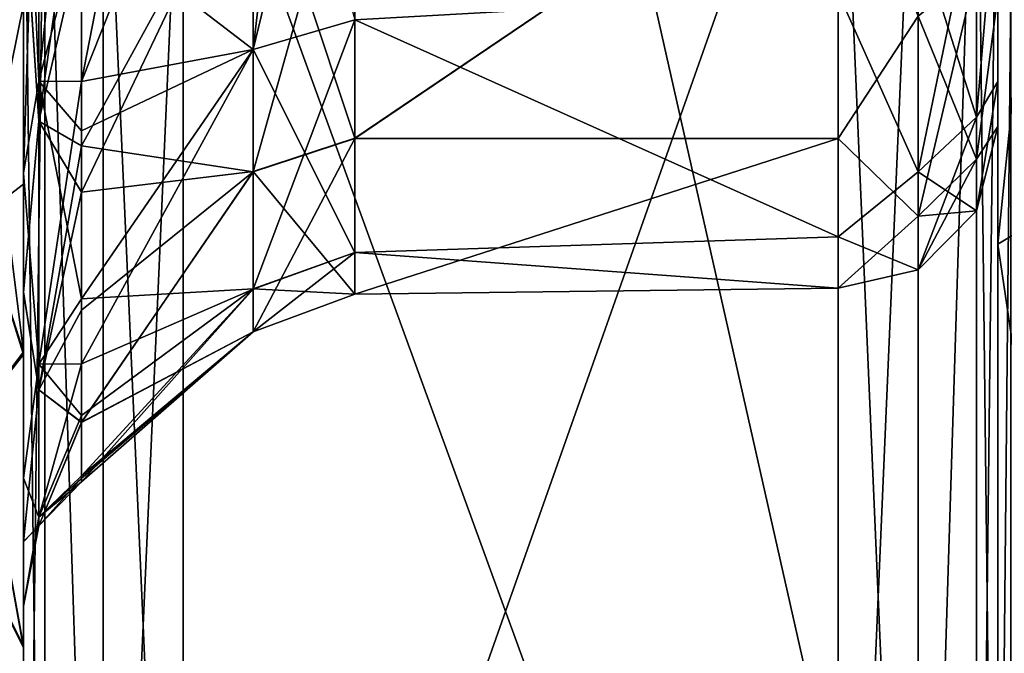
# Model space of a CAD drawing. Header units: millimetres. Extents: x -55 to 125, y -37 to 29.
# Tile 56 of 74: x 101.99 to 105.02, y -11.32 to -9.36. Entities that reach past the tile are written whole.
import ezdxf

# ---------------------------------------------------------------- set-up
doc = ezdxf.new("R2010")
doc.units = ezdxf.units.MM
doc.header["$LTSCALE"] = 33.374815
for name, color, linetype in [('102', 7, 'CONTINUOUS'), ('115', 7, 'CONTINUOUS'), ('120', 7, 'CONTINUOUS'), ('123', 7, 'CONTINUOUS'), ('124', 7, 'CONTINUOUS'), ('145', 7, 'CONTINUOUS'), ('151', 7, 'CONTINUOUS'), ('166', 7, 'CONTINUOUS'), ('169', 7, 'CONTINUOUS'), ('170', 7, 'CONTINUOUS'), ('175', 7, 'CONTINUOUS'), ('178', 7, 'CONTINUOUS'), ('181', 7, 'CONTINUOUS'), ('184', 7, 'CONTINUOUS'), ('185', 7, 'CONTINUOUS'), ('189', 7, 'CONTINUOUS'), ('190', 7, 'CONTINUOUS'), ('460', 7, 'CONTINUOUS'), ('468', 7, 'CONTINUOUS'), ('469', 7, 'CONTINUOUS'), ('474', 7, 'CONTINUOUS'), ('76', 7, 'CONTINUOUS'), ('79', 7, 'CONTINUOUS'), ('94', 7, 'CONTINUOUS'), ('98', 7, 'CONTINUOUS')]:
    doc.layers.add(name, color=color, linetype=linetype)

msp = doc.modelspace()

# ---------------------------------------------------------------- linework, layer by layer
at = {"layer": '102', "color": 250, "linetype": 'Continuous', "true_color": 0x2f3335}
for points in [[(104.5087, -8.2817, 27.9911), (104.5087, -14, 27.9911), (102.4913, -8.4582, 27.9559), (104.5087, -8.2817, 27.9911)], [(104.5087, -14, 27.9911), (102.4913, -14, 27.9559), (102.4913, -8.4582, 27.9559), (104.5087, -14, 27.9911)]]:
    msp.add_3dface(points, dxfattribs=at)
at = {"layer": '115', "color": 250, "linetype": 'Continuous', "true_color": 0x2f3335}
for points in [[(103.0197, -9.7292, -20.9225), (104.5087, -8.7199, -19.7386), (103.0197, -8.7126, -19.699), (103.0197, -9.7292, -20.9225)], [(104.5087, -9.7293, -20.9775), (104.5087, -8.7199, -19.7386), (103.0197, -9.7292, -20.9225), (104.5087, -9.7293, -20.9775)], [(104.5087, -9.2787, -25.5075), (104.5087, -10.0316, -24.098), (103.0197, -9.3627, -25.444), (104.5087, -9.2787, -25.5075)], [(103.0197, -9.3627, -25.444), (104.5087, -10.0316, -24.098), (103.0197, -10.0801, -24.0245), (103.0197, -9.3627, -25.444)], [(103.0197, -10.2087, -22.4391), (104.5087, -9.7293, -20.9775), (103.0197, -9.7292, -20.9225), (103.0197, -10.2087, -22.4391)], [(104.5087, -10.1897, -22.5078), (104.5087, -9.7293, -20.9775), (103.0197, -10.2087, -22.4391), (104.5087, -10.1897, -22.5078)], [(104.5087, -10.0316, -24.098), (104.5087, -10.1897, -22.5078), (103.0197, -10.0801, -24.0245), (104.5087, -10.0316, -24.098)], [(103.0197, -10.0801, -24.0245), (104.5087, -10.1897, -22.5078), (103.0197, -10.2087, -22.4391), (103.0197, -10.0801, -24.0245)]]:
    msp.add_3dface(points, dxfattribs=at)
at = {"layer": '120', "color": 250, "linetype": 'Continuous', "true_color": 0x2f3335}
for points in [[(103.0197, -9.3628, 25.4439), (104.5087, -9.2787, 25.5075), (103.0197, -8.1626, 26.4876), (103.0197, -9.3628, 25.4439)], [(103.0197, -8.7109, 19.6977), (104.5087, -8.7199, 19.7386), (103.0197, -9.7284, 20.921), (103.0197, -8.7109, 19.6977)], [(104.5087, -8.7199, 19.7386), (104.5087, -9.7293, 20.9775), (103.0197, -9.7284, 20.921), (104.5087, -8.7199, 19.7386)], [(104.5087, -10.0316, 24.098), (104.5087, -9.2787, 25.5075), (103.0197, -9.3628, 25.4439), (104.5087, -10.0316, 24.098)], [(103.0197, -10.0803, 24.0239), (104.5087, -10.0316, 24.098), (103.0197, -9.3628, 25.4439), (103.0197, -10.0803, 24.0239)], [(103.0197, -9.7284, 20.921), (104.5087, -9.7293, 20.9775), (103.0197, -10.2085, 22.438), (103.0197, -9.7284, 20.921)], [(104.5087, -9.7293, 20.9775), (104.5087, -10.1897, 22.5078), (103.0197, -10.2085, 22.438), (104.5087, -9.7293, 20.9775)], [(104.5087, -10.1897, 22.5078), (104.5087, -10.0316, 24.098), (103.0197, -10.0803, 24.0239), (104.5087, -10.1897, 22.5078)], [(103.0197, -10.2085, 22.438), (104.5087, -10.1897, 22.5078), (103.0197, -10.0803, 24.0239), (103.0197, -10.2085, 22.438)]]:
    msp.add_3dface(points, dxfattribs=at)
at = {"layer": '123', "color": 250, "linetype": 'Continuous', "true_color": 0x2f3335}
for points in [[(102.7071, -8.2208, -26.589), (102.7071, -9.4549, -25.5159), (102.1786, -9.049, -26.5575), (102.7071, -8.2208, -26.589)], [(102.7071, -9.8318, -20.8665), (102.7071, -8.7865, -19.6084), (102.1786, -9.7519, -19.9529), (102.7071, -9.8318, -20.8665)], [(102.1786, -9.7519, -19.9529), (102.7071, -8.7865, -19.6084), (102.1786, -9.1058, -19.297), (102.1786, -9.7519, -19.9529)], [(102.1786, -9.049, -26.5575), (102.7071, -9.4549, -25.5159), (102.1786, -9.7055, -25.9115), (102.1786, -9.049, -26.5575)], [(102.7071, -9.4549, -25.5159), (102.7071, -10.1927, -24.0562), (102.1786, -10.2231, -25.1501), (102.7071, -9.4549, -25.5159)], [(102.1786, -9.7055, -25.9115), (102.7071, -9.4549, -25.5159), (102.1786, -10.2231, -25.1501), (102.1786, -9.7055, -25.9115)], [(102.1786, -10.2576, -20.7223), (102.7071, -9.8318, -20.8665), (102.1786, -9.7519, -19.9529), (102.1786, -10.2576, -20.7223)], [(102.7071, -10.3248, -22.426), (102.7071, -9.8318, -20.8665), (102.1786, -10.6034, -21.5756), (102.7071, -10.3248, -22.426)], [(102.1786, -10.6034, -21.5756), (102.7071, -9.8318, -20.8665), (102.1786, -10.2576, -20.7223), (102.1786, -10.6034, -21.5756)], [(102.7071, -10.1927, -24.0562), (102.7071, -10.3248, -22.426), (102.1786, -10.7689, -23.4007), (102.7071, -10.1927, -24.0562)], [(102.1786, -10.2231, -25.1501), (102.7071, -10.1927, -24.0562), (102.1786, -10.5821, -24.3023), (102.1786, -10.2231, -25.1501)], [(102.1786, -10.5821, -24.3023), (102.7071, -10.1927, -24.0562), (102.1786, -10.7689, -23.4007), (102.1786, -10.5821, -24.3023)], [(102.1786, -10.7689, -23.4007), (102.7071, -10.3248, -22.426), (102.1786, -10.776, -22.48), (102.1786, -10.7689, -23.4007)], [(102.1786, -10.776, -22.48), (102.7071, -10.3248, -22.426), (102.1786, -10.6034, -21.5756), (102.1786, -10.776, -22.48)]]:
    msp.add_3dface(points, dxfattribs=at)
at = {"layer": '124', "color": 250, "linetype": 'Continuous', "true_color": 0x2f3335}
for points in [[(102.7071, -8.221, 26.5889), (102.4325, -8.252, 26.8356), (102.1786, -9.5537, 26.0846), (102.7071, -8.221, 26.5889)], [(102.7071, -9.455, 25.5157), (102.7071, -8.221, 26.5889), (102.1786, -9.5537, 26.0846), (102.7071, -9.455, 25.5157)], [(102.4325, -8.252, 26.8356), (102.1786, -8.2803, 27.0622), (102.1786, -9.5537, 26.0846), (102.4325, -8.252, 26.8356)], [(102.1786, -8.7414, 19.0222), (102.7071, -8.7848, 19.607), (102.1786, -9.8945, 20.1386), (102.1786, -8.7414, 19.0222)], [(102.7071, -8.7848, 19.607), (102.7071, -9.831, 20.865), (102.1786, -9.8945, 20.1386), (102.7071, -8.7848, 19.607)], [(102.1786, -10.4232, 24.7356), (102.7071, -9.455, 25.5157), (102.1786, -9.5537, 26.0846), (102.1786, -10.4232, 24.7356)], [(102.7071, -10.1928, 24.0555), (102.7071, -9.455, 25.5157), (102.1786, -10.4232, 24.7356), (102.7071, -10.1928, 24.0555)], [(102.7071, -9.831, 20.865), (102.7071, -10.3247, 22.4248), (102.1786, -10.6041, 21.5781), (102.7071, -9.831, 20.865)], [(102.1786, -9.8945, 20.1386), (102.7071, -9.831, 20.865), (102.1786, -10.6041, 21.5781), (102.1786, -9.8945, 20.1386)], [(102.7071, -10.3247, 22.4248), (102.7071, -10.1928, 24.0555), (102.1786, -10.7875, 23.1726), (102.7071, -10.3247, 22.4248)], [(102.1786, -10.7875, 23.1726), (102.7071, -10.1928, 24.0555), (102.1786, -10.4232, 24.7356), (102.1786, -10.7875, 23.1726)], [(102.1786, -10.6041, 21.5781), (102.7071, -10.3247, 22.4248), (102.1786, -10.7875, 23.1726), (102.1786, -10.6041, 21.5781)]]:
    msp.add_3dface(points, dxfattribs=at)
at = {"layer": '145', "color": 250, "linetype": 'Continuous', "true_color": 0x2f3335}
for points in [[(102, -9.316, 12.8017), (102, -10.3863, 12.5891), (101.865, -9.316, 12.1178), (102, -9.316, 12.8017)], [(102, -10.3863, 12.5891), (101.8666, -9.9711, 12.0179), (101.865, -9.316, 12.1178), (102, -10.3863, 12.5891)], [(102, -10.3863, 12.5891), (101.8674, -10.5632, 11.7184), (101.8666, -9.9711, 12.0179), (102, -10.3863, 12.5891)], [(102, -10.3863, 12.5891), (102, -11.2926, 11.9849), (101.8674, -10.5632, 11.7184), (102, -10.3863, 12.5891)], [(102, -11.2926, 11.9849), (101.8674, -11.0326, 11.249), (101.8674, -10.5632, 11.7184), (102, -11.2926, 11.9849)], [(102, -11.8998, 11.0804), (101.8666, -11.332, 10.6569), (101.8674, -11.0326, 11.249), (102, -11.8998, 11.0804)], [(102, -11.2926, 11.9849), (102, -11.8998, 11.0804), (101.8674, -11.0326, 11.249), (102, -11.2926, 11.9849)]]:
    msp.add_3dface(points, dxfattribs=at)
at = {"layer": '151', "color": 250, "linetype": 'Continuous', "true_color": 0x2f3335}
for points in [[(102, -9.316, -12.8017), (101.865, -9.316, -12.1178), (101.8666, -9.9711, -12.0179), (102, -9.316, -12.8017)], [(102, -9.8696, -12.7465), (102, -9.316, -12.8017), (101.8666, -9.9711, -12.0179), (102, -9.8696, -12.7465)], [(102, -10.3945, -12.5857), (102, -9.8696, -12.7465), (101.8666, -9.9711, -12.0179), (102, -10.3945, -12.5857)], [(102, -10.3945, -12.5857), (101.8666, -9.9711, -12.0179), (101.8674, -10.5632, -11.7184), (102, -10.3945, -12.5857)], [(102, -11.299, -11.9785), (102, -10.3945, -12.5857), (101.8674, -10.5632, -11.7184), (102, -11.299, -11.9785)], [(102, -11.299, -11.9785), (101.8674, -10.5632, -11.7184), (101.8674, -11.0326, -11.249), (102, -11.299, -11.9785)], [(102, -11.9033, -11.0722), (101.8674, -11.0326, -11.249), (101.8666, -11.332, -10.6569), (102, -11.9033, -11.0722)], [(102, -11.9033, -11.0722), (102, -11.299, -11.9785), (101.8674, -11.0326, -11.249), (102, -11.9033, -11.0722)]]:
    msp.add_3dface(points, dxfattribs=at)
at = {"layer": '166', "color": 250, "linetype": 'Continuous', "true_color": 0x2f3335}
for points in [[(102.0654, -14, 27.7032), (102, -14, 27.456), (102.0656, -8.4582, 27.7035), (102.0654, -14, 27.7032)], [(102, -14, 27.456), (102, -8.4582, 27.456), (102.0656, -8.4582, 27.7035), (102, -14, 27.456)], [(102.245, -14, 27.8861), (102.0654, -14, 27.7032), (102.0656, -8.4582, 27.7035), (102.245, -14, 27.8861)], [(102.245, -8.4582, 27.8861), (102.245, -14, 27.8861), (102.0656, -8.4582, 27.7035), (102.245, -8.4582, 27.8861)], [(102.4913, -8.4582, 27.9559), (102.245, -14, 27.8861), (102.245, -8.4582, 27.8861), (102.4913, -8.4582, 27.9559)], [(102.4913, -8.4582, 27.9559), (102.4913, -14, 27.9559), (102.245, -14, 27.8861), (102.4913, -8.4582, 27.9559)]]:
    msp.add_3dface(points, dxfattribs=at)
at = {"layer": '169', "color": 250, "linetype": 'Continuous', "true_color": 0x2f3335}
for points in [[(102, -8.4582, -27.456), (102, -14, -27.456), (102.0654, -14, -27.7032), (102, -8.4582, -27.456)], [(102, -8.4582, -27.456), (102.0654, -14, -27.7032), (102.0655, -8.4582, -27.7035), (102, -8.4582, -27.456)], [(102.0654, -14, -27.7032), (102.245, -14, -27.8861), (102.0655, -8.4582, -27.7035), (102.0654, -14, -27.7032)], [(102.0655, -8.4582, -27.7035), (102.245, -14, -27.8861), (102.245, -8.4582, -27.8861), (102.0655, -8.4582, -27.7035)], [(102.4913, -14, -27.9559), (102.4913, -8.4582, -27.9559), (102.245, -8.4582, -27.8861), (102.4913, -14, -27.9559)], [(102.245, -14, -27.8861), (102.4913, -14, -27.9559), (102.245, -8.4582, -27.8861), (102.245, -14, -27.8861)]]:
    msp.add_3dface(points, dxfattribs=at)
at = {"layer": '170', "color": 250, "linetype": 'Continuous', "true_color": 0x2f3335}
for points in [[(102.1786, -9.5537, 26.0846), (102.1786, -8.2803, 27.0622), (102.0468, -9.5521, 26.3347), (102.1786, -9.5537, 26.0846)], [(102.0468, -9.5521, 26.3347), (102.1786, -8.2803, 27.0622), (102.0468, -8.36, 27.2143), (102.0468, -9.5521, 26.3347)], [(102, -8.4582, 27.4014), (102, -9.8355, 26.3441), (102.0468, -8.36, 27.2143), (102, -8.4582, 27.4014)], [(102, -9.8355, 26.3441), (102.0468, -9.5521, 26.3347), (102.0468, -8.36, 27.2143), (102, -9.8355, 26.3441)], [(102, -8.9569, 18.7055), (102.0468, -8.517, 18.6796), (102.0468, -9.6759, 19.6024), (102, -8.9569, 18.7055)], [(102.0468, -8.517, 18.6796), (102.1786, -8.7414, 19.0222), (102.0468, -9.6759, 19.6024), (102.0468, -8.517, 18.6796)], [(102.1786, -8.7414, 19.0222), (102.1786, -9.8945, 20.1386), (102.0468, -9.6759, 19.6024), (102.1786, -8.7414, 19.0222)], [(102, -10.204, 19.913), (102, -8.9569, 18.7055), (102.0468, -9.6759, 19.6024), (102, -10.204, 19.913)], [(102, -9.8355, 26.3441), (102.0468, -10.4242, 25.1373), (102.0468, -9.5521, 26.3347), (102, -9.8355, 26.3441)], [(102.0468, -10.4242, 25.1373), (102.1786, -9.5537, 26.0846), (102.0468, -9.5521, 26.3347), (102.0468, -10.4242, 25.1373)], [(102.1786, -10.4232, 24.7356), (102.1786, -9.5537, 26.0846), (102.0468, -10.4242, 25.1373), (102.1786, -10.4232, 24.7356)], [(102, -10.204, 19.913), (102.0468, -9.6759, 19.6024), (102.0468, -10.5034, 20.8311), (102, -10.204, 19.913)], [(102.0468, -9.6759, 19.6024), (102.1786, -9.8945, 20.1386), (102.0468, -10.5034, 20.8311), (102.0468, -9.6759, 19.6024)], [(102, -9.8355, 26.3441), (102, -10.7759, 24.885), (102.0468, -10.4242, 25.1373), (102, -9.8355, 26.3441)], [(102.1786, -9.8945, 20.1386), (102.1786, -10.6041, 21.5781), (102.0468, -10.5034, 20.8311), (102.1786, -9.8945, 20.1386)], [(102, -10.9716, 21.47), (102, -10.204, 19.913), (102.0468, -10.5034, 20.8311), (102, -10.9716, 21.47)], [(102, -10.7759, 24.885), (102.0468, -10.8958, 23.733), (102.0468, -10.4242, 25.1373), (102, -10.7759, 24.885)], [(102.0468, -10.8958, 23.733), (102.1786, -10.4232, 24.7356), (102.0468, -10.4242, 25.1373), (102.0468, -10.8958, 23.733)], [(102.1786, -10.7875, 23.1726), (102.1786, -10.4232, 24.7356), (102.0468, -10.8958, 23.733), (102.1786, -10.7875, 23.1726)], [(102, -10.9716, 21.47), (102.0468, -10.5034, 20.8311), (102.0468, -10.923, 22.2518), (102, -10.9716, 21.47)], [(102.0468, -10.5034, 20.8311), (102.1786, -10.6041, 21.5781), (102.0468, -10.923, 22.2518), (102.0468, -10.5034, 20.8311)], [(102.1786, -10.6041, 21.5781), (102.1786, -10.7875, 23.1726), (102.0468, -10.923, 22.2518), (102.1786, -10.6041, 21.5781)], [(102, -10.7759, 24.885), (102, -11.1699, 23.1945), (102.0468, -10.8958, 23.733), (102, -10.7759, 24.885)], [(102.0468, -10.923, 22.2518), (102.1786, -10.7875, 23.1726), (102.0468, -10.8958, 23.733), (102.0468, -10.923, 22.2518)], [(102, -11.1699, 23.1945), (102.0468, -10.923, 22.2518), (102.0468, -10.8958, 23.733), (102, -11.1699, 23.1945)], [(102, -11.1699, 23.1945), (102, -10.9716, 21.47), (102.0468, -10.923, 22.2518), (102, -11.1699, 23.1945)]]:
    msp.add_3dface(points, dxfattribs=at)
at = {"layer": '175', "color": 250, "linetype": 'Continuous', "true_color": 0x2f3335}
for points in [[(103.0197, -9.3628, 25.4439), (103.0197, -8.1626, 26.4876), (102.7071, -9.455, 25.5157), (103.0197, -9.3628, 25.4439)], [(102.7071, -9.455, 25.5157), (103.0197, -8.1626, 26.4876), (102.8534, -8.1783, 26.515), (102.7071, -9.455, 25.5157)], [(102.7071, -8.221, 26.5889), (102.7071, -9.455, 25.5157), (102.8534, -8.1783, 26.515), (102.7071, -8.221, 26.5889)], [(103.0197, -8.7109, 19.6977), (103.0197, -9.7284, 20.921), (102.7071, -8.7848, 19.607), (103.0197, -8.7109, 19.6977)], [(103.0197, -9.7284, 20.921), (102.7071, -9.831, 20.865), (102.7071, -8.7848, 19.607), (103.0197, -9.7284, 20.921)], [(103.0197, -10.0803, 24.0239), (103.0197, -9.3628, 25.4439), (102.7071, -10.1928, 24.0555), (103.0197, -10.0803, 24.0239)], [(103.0197, -9.3628, 25.4439), (102.7071, -9.455, 25.5157), (102.7071, -10.1928, 24.0555), (103.0197, -9.3628, 25.4439)], [(103.0197, -9.7284, 20.921), (103.0197, -10.2085, 22.438), (102.7071, -9.831, 20.865), (103.0197, -9.7284, 20.921)], [(103.0197, -10.2085, 22.438), (102.7071, -10.3247, 22.4248), (102.7071, -9.831, 20.865), (103.0197, -10.2085, 22.438)], [(103.0197, -10.2085, 22.438), (103.0197, -10.0803, 24.0239), (102.7071, -10.3247, 22.4248), (103.0197, -10.2085, 22.438)], [(103.0197, -10.0803, 24.0239), (102.7071, -10.1928, 24.0555), (102.7071, -10.3247, 22.4248), (103.0197, -10.0803, 24.0239)]]:
    msp.add_3dface(points, dxfattribs=at)
at = {"layer": '178', "color": 250, "linetype": 'Continuous', "true_color": 0x2f3335}
for points in [[(102.0468, -9.5521, -26.3347), (102, -8.4582, -27.4014), (102.0468, -8.36, -27.2143), (102.0468, -9.5521, -26.3347)], [(102.1786, -9.049, -26.5575), (102.0468, -9.5521, -26.3347), (102.0468, -8.36, -27.2143), (102.1786, -9.049, -26.5575)], [(102, -9.8353, -26.3442), (102, -8.4582, -27.4014), (102.0468, -9.5521, -26.3347), (102, -9.8353, -26.3442)], [(102.0468, -8.517, -18.6796), (102, -8.9528, -18.7028), (102.0468, -9.6759, -19.6024), (102.0468, -8.517, -18.6796)], [(102.1786, -9.1058, -19.297), (102.0468, -8.517, -18.6796), (102.0468, -9.6759, -19.6024), (102.1786, -9.1058, -19.297)], [(102, -8.9528, -18.7028), (102, -10.2017, -19.9098), (102.0468, -9.6759, -19.6024), (102, -8.9528, -18.7028)], [(102.1786, -9.049, -26.5575), (102.1786, -9.7055, -25.9115), (102.0468, -9.5521, -26.3347), (102.1786, -9.049, -26.5575)], [(102.1786, -9.7519, -19.9529), (102.1786, -9.1058, -19.297), (102.0468, -9.6759, -19.6024), (102.1786, -9.7519, -19.9529)], [(102.0468, -10.4242, -25.1373), (102, -9.8353, -26.3442), (102.0468, -9.5521, -26.3347), (102.0468, -10.4242, -25.1373)], [(102.1786, -9.7055, -25.9115), (102.1786, -10.2231, -25.1501), (102.0468, -9.5521, -26.3347), (102.1786, -9.7055, -25.9115)], [(102.1786, -10.2231, -25.1501), (102.0468, -10.4242, -25.1373), (102.0468, -9.5521, -26.3347), (102.1786, -10.2231, -25.1501)], [(102.0468, -9.6759, -19.6024), (102, -10.2017, -19.9098), (102.0468, -10.5034, -20.8311), (102.0468, -9.6759, -19.6024)], [(102.1786, -9.7519, -19.9529), (102.0468, -9.6759, -19.6024), (102.0468, -10.5034, -20.8311), (102.1786, -9.7519, -19.9529)], [(102.1786, -10.2576, -20.7223), (102.1786, -9.7519, -19.9529), (102.0468, -10.5034, -20.8311), (102.1786, -10.2576, -20.7223)], [(102, -10.7761, -24.8844), (102, -9.8353, -26.3442), (102.0468, -10.4242, -25.1373), (102, -10.7761, -24.8844)], [(102, -10.2017, -19.9098), (102, -10.9708, -21.4673), (102.0468, -10.5034, -20.8311), (102, -10.2017, -19.9098)], [(102.1786, -10.2231, -25.1501), (102.1786, -10.5821, -24.3023), (102.0468, -10.4242, -25.1373), (102.1786, -10.2231, -25.1501)], [(102.1786, -10.6034, -21.5756), (102.1786, -10.2576, -20.7223), (102.0468, -10.5034, -20.8311), (102.1786, -10.6034, -21.5756)], [(102.0468, -10.8958, -23.733), (102, -10.7761, -24.8844), (102.0468, -10.4242, -25.1373), (102.0468, -10.8958, -23.733)], [(102.1786, -10.5821, -24.3023), (102.0468, -10.8958, -23.733), (102.0468, -10.4242, -25.1373), (102.1786, -10.5821, -24.3023)], [(102.0468, -10.5034, -20.8311), (102, -10.9708, -21.4673), (102.0468, -10.923, -22.2518), (102.0468, -10.5034, -20.8311)], [(102.1786, -10.6034, -21.5756), (102.0468, -10.5034, -20.8311), (102.0468, -10.923, -22.2518), (102.1786, -10.6034, -21.5756)], [(102.1786, -10.5821, -24.3023), (102.1786, -10.7689, -23.4007), (102.0468, -10.8958, -23.733), (102.1786, -10.5821, -24.3023)], [(102.1786, -10.776, -22.48), (102.1786, -10.6034, -21.5756), (102.0468, -10.923, -22.2518), (102.1786, -10.776, -22.48)], [(102, -11.17, -23.1927), (102, -10.7761, -24.8844), (102.0468, -10.8958, -23.733), (102, -11.17, -23.1927)], [(102.1786, -10.7689, -23.4007), (102.1786, -10.776, -22.48), (102.0468, -10.8958, -23.733), (102.1786, -10.7689, -23.4007)], [(102.1786, -10.776, -22.48), (102.0468, -10.923, -22.2518), (102.0468, -10.8958, -23.733), (102.1786, -10.776, -22.48)], [(102.0468, -10.923, -22.2518), (102, -11.17, -23.1927), (102.0468, -10.8958, -23.733), (102.0468, -10.923, -22.2518)], [(102, -10.9708, -21.4673), (102, -11.17, -23.1927), (102.0468, -10.923, -22.2518), (102, -10.9708, -21.4673)]]:
    msp.add_3dface(points, dxfattribs=at)
at = {"layer": '181', "color": 250, "linetype": 'Continuous', "true_color": 0x2f3335}
for points in [[(103.0197, -9.3627, -25.444), (102.7071, -9.4549, -25.5159), (102.7071, -8.2208, -26.589), (103.0197, -9.3627, -25.444)], [(103.0197, -8.7126, -19.699), (102.7071, -8.7865, -19.6084), (102.7071, -9.8318, -20.8665), (103.0197, -8.7126, -19.699)], [(103.0197, -9.7292, -20.9225), (103.0197, -8.7126, -19.699), (102.7071, -9.8318, -20.8665), (103.0197, -9.7292, -20.9225)], [(103.0197, -9.3627, -25.444), (103.0197, -10.0801, -24.0245), (102.7071, -9.4549, -25.5159), (103.0197, -9.3627, -25.444)], [(103.0197, -10.0801, -24.0245), (102.7071, -10.1927, -24.0562), (102.7071, -9.4549, -25.5159), (103.0197, -10.0801, -24.0245)], [(103.0197, -9.7292, -20.9225), (102.7071, -9.8318, -20.8665), (102.7071, -10.3248, -22.426), (103.0197, -9.7292, -20.9225)], [(103.0197, -10.2087, -22.4391), (103.0197, -9.7292, -20.9225), (102.7071, -10.3248, -22.426), (103.0197, -10.2087, -22.4391)], [(103.0197, -10.0801, -24.0245), (103.0197, -10.2087, -22.4391), (102.7071, -10.1927, -24.0562), (103.0197, -10.0801, -24.0245)], [(103.0197, -10.2087, -22.4391), (102.7071, -10.3248, -22.426), (102.7071, -10.1927, -24.0562), (103.0197, -10.2087, -22.4391)]]:
    msp.add_3dface(points, dxfattribs=at)
at = {"layer": '184', "color": 250, "linetype": 'Continuous', "true_color": 0x2f3335}
for points in [[(104.5087, -9.7293, 20.9775), (104.5087, -8.7199, 19.7386), (104.7548, -9.3524, 20.5088), (104.5087, -9.7293, 20.9775)], [(104.9345, -9.6629, 24.3798), (105, -8.8918, 25.1909), (104.9345, -8.9603, 25.4906), (104.9345, -9.6629, 24.3798)], [(105, -9.5532, 23.9528), (105, -8.8918, 25.1909), (104.9345, -9.6629, 24.3798), (105, -9.5532, 23.9528)], [(104.7548, -9.8317, 24.4497), (104.9345, -8.9603, 25.4906), (104.7548, -9.0958, 25.6131), (104.7548, -9.8317, 24.4497)], [(104.9345, -9.6629, 24.3798), (104.9345, -8.9603, 25.4906), (104.7548, -9.8317, 24.4497), (104.9345, -9.6629, 24.3798)], [(104.5087, -9.2787, 25.5075), (104.7548, -9.8317, 24.4497), (104.7548, -9.0958, 25.6131), (104.5087, -9.2787, 25.5075)], [(104.9345, -9.2053, 20.6171), (104.9345, -9.7929, 21.7928), (104.7548, -9.3524, 20.5088), (104.9345, -9.2053, 20.6171)], [(104.9345, -9.2053, 20.6171), (105, -9.2877, 21.2119), (104.9345, -9.7929, 21.7928), (104.9345, -9.2053, 20.6171)], [(104.5087, -9.2787, 25.5075), (104.5087, -10.0316, 24.098), (104.7548, -9.8317, 24.4497), (104.5087, -9.2787, 25.5075)], [(105, -9.2877, 21.2119), (105, -9.6921, 22.556), (104.9345, -9.7929, 21.7928), (105, -9.2877, 21.2119)], [(104.5087, -9.7293, 20.9775), (104.7548, -9.3524, 20.5088), (104.7548, -9.9679, 21.7401), (104.5087, -9.7293, 20.9775)], [(104.7548, -9.3524, 20.5088), (104.9345, -9.7929, 21.7928), (104.7548, -9.9679, 21.7401), (104.7548, -9.3524, 20.5088)], [(104.9345, -9.9516, 23.0975), (105, -9.5532, 23.9528), (104.9345, -9.6629, 24.3798), (104.9345, -9.9516, 23.0975)], [(105, -9.6921, 22.556), (105, -9.5532, 23.9528), (104.9345, -9.9516, 23.0975), (105, -9.6921, 22.556)], [(104.7548, -10.1341, 23.1067), (104.9345, -9.6629, 24.3798), (104.7548, -9.8317, 24.4497), (104.7548, -10.1341, 23.1067)], [(104.9345, -9.9516, 23.0975), (104.9345, -9.6629, 24.3798), (104.7548, -10.1341, 23.1067), (104.9345, -9.9516, 23.0975)], [(104.9345, -9.7929, 21.7928), (105, -9.6921, 22.556), (104.9345, -9.9516, 23.0975), (104.9345, -9.7929, 21.7928)], [(104.5087, -10.1897, 22.5078), (104.5087, -9.7293, 20.9775), (104.7548, -9.9679, 21.7401), (104.5087, -10.1897, 22.5078)], [(104.9345, -9.7929, 21.7928), (104.9345, -9.9516, 23.0975), (104.7548, -9.9679, 21.7401), (104.9345, -9.7929, 21.7928)], [(104.5087, -10.0316, 24.098), (104.7548, -10.1341, 23.1067), (104.7548, -9.8317, 24.4497), (104.5087, -10.0316, 24.098)], [(104.5087, -10.1897, 22.5078), (104.7548, -9.9679, 21.7401), (104.7548, -10.1341, 23.1067), (104.5087, -10.1897, 22.5078)], [(104.7548, -9.9679, 21.7401), (104.9345, -9.9516, 23.0975), (104.7548, -10.1341, 23.1067), (104.7548, -9.9679, 21.7401)], [(104.5087, -10.0316, 24.098), (104.5087, -10.1897, 22.5078), (104.7548, -10.1341, 23.1067), (104.5087, -10.0316, 24.098)]]:
    msp.add_3dface(points, dxfattribs=at)
at = {"layer": '185', "color": 250, "linetype": 'Continuous', "true_color": 0x2f3335}
for points in [[(104.5087, -14, 27.9911), (104.5087, -8.2817, 27.9911), (104.7548, -8.2817, 28.0608), (104.5087, -14, 27.9911)], [(104.5087, -14, 27.9911), (104.7548, -8.2817, 28.0608), (104.755, -14, 28.061), (104.5087, -14, 27.9911)], [(104.7548, -8.2817, 28.0608), (104.9345, -8.2817, 28.2436), (104.755, -14, 28.061), (104.7548, -8.2817, 28.0608)], [(104.755, -14, 28.061), (104.9345, -8.2817, 28.2436), (104.9346, -14, 28.2438), (104.755, -14, 28.061)], [(104.9345, -8.2817, 28.2436), (105, -8.2817, 28.491), (104.9346, -14, 28.2438), (104.9345, -8.2817, 28.2436)], [(105, -8.2817, 28.491), (105, -14, 28.491), (104.9346, -14, 28.2438), (105, -8.2817, 28.491)]]:
    msp.add_3dface(points, dxfattribs=at)
at = {"layer": '189', "color": 250, "linetype": 'Continuous', "true_color": 0x2f3335}
for points in [[(104.5087, -8.2817, -27.9911), (104.755, -14, -28.061), (104.7548, -8.2817, -28.0608), (104.5087, -8.2817, -27.9911)], [(104.5087, -8.2817, -27.9911), (104.5087, -14, -27.9911), (104.755, -14, -28.061), (104.5087, -8.2817, -27.9911)], [(104.7548, -8.2817, -28.0608), (104.755, -14, -28.061), (104.9345, -8.2817, -28.2436), (104.7548, -8.2817, -28.0608)], [(104.755, -14, -28.061), (104.9346, -14, -28.2438), (104.9345, -8.2817, -28.2436), (104.755, -14, -28.061)], [(104.9346, -14, -28.2438), (105, -14, -28.491), (104.9345, -8.2817, -28.2436), (104.9346, -14, -28.2438)], [(105, -14, -28.491), (105, -8.2817, -28.491), (104.9345, -8.2817, -28.2436), (105, -14, -28.491)]]:
    msp.add_3dface(points, dxfattribs=at)
at = {"layer": '190', "color": 250, "linetype": 'Continuous', "true_color": 0x2f3335}
for points in [[(104.5087, -8.7199, -19.7386), (104.5087, -9.7293, -20.9775), (104.7548, -9.3524, -20.5088), (104.5087, -8.7199, -19.7386)], [(105, -8.8918, -25.1909), (105, -9.5532, -23.9528), (104.9345, -9.6629, -24.3798), (105, -8.8918, -25.1909)], [(104.9345, -8.9603, -25.4906), (105, -8.8918, -25.1909), (104.9345, -9.6629, -24.3798), (104.9345, -8.9603, -25.4906)], [(104.9345, -8.9603, -25.4906), (104.9345, -9.6629, -24.3798), (104.7548, -9.0958, -25.6131), (104.9345, -8.9603, -25.4906)], [(104.5087, -9.2787, -25.5075), (104.7548, -9.0958, -25.6131), (104.7548, -9.8317, -24.4497), (104.5087, -9.2787, -25.5075)], [(104.7548, -9.0958, -25.6131), (104.9345, -9.6629, -24.3798), (104.7548, -9.8317, -24.4497), (104.7548, -9.0958, -25.6131)], [(104.7548, -9.9679, -21.7401), (104.9345, -9.2053, -20.6171), (104.7548, -9.3524, -20.5088), (104.7548, -9.9679, -21.7401)], [(104.9345, -9.7929, -21.7928), (104.9345, -9.2053, -20.6171), (104.7548, -9.9679, -21.7401), (104.9345, -9.7929, -21.7928)], [(104.9345, -9.7929, -21.7928), (105, -9.2877, -21.2119), (104.9345, -9.2053, -20.6171), (104.9345, -9.7929, -21.7928)], [(104.5087, -10.0316, -24.098), (104.5087, -9.2787, -25.5075), (104.7548, -9.8317, -24.4497), (104.5087, -10.0316, -24.098)], [(105, -9.6921, -22.556), (105, -9.2877, -21.2119), (104.9345, -9.7929, -21.7928), (105, -9.6921, -22.556)], [(104.5087, -9.7293, -20.9775), (104.7548, -9.9679, -21.7401), (104.7548, -9.3524, -20.5088), (104.5087, -9.7293, -20.9775)], [(104.9345, -9.6629, -24.3798), (105, -9.5532, -23.9528), (104.9345, -9.9516, -23.0975), (104.9345, -9.6629, -24.3798)], [(105, -9.5532, -23.9528), (105, -9.6921, -22.556), (104.9345, -9.9516, -23.0975), (105, -9.5532, -23.9528)], [(104.9345, -9.6629, -24.3798), (104.9345, -9.9516, -23.0975), (104.7548, -9.8317, -24.4497), (104.9345, -9.6629, -24.3798)], [(104.9345, -9.9516, -23.0975), (105, -9.6921, -22.556), (104.9345, -9.7929, -21.7928), (104.9345, -9.9516, -23.0975)], [(104.5087, -9.7293, -20.9775), (104.5087, -10.1897, -22.5078), (104.7548, -9.9679, -21.7401), (104.5087, -9.7293, -20.9775)], [(104.7548, -10.1341, -23.1067), (104.9345, -9.7929, -21.7928), (104.7548, -9.9679, -21.7401), (104.7548, -10.1341, -23.1067)], [(104.9345, -9.9516, -23.0975), (104.9345, -9.7929, -21.7928), (104.7548, -10.1341, -23.1067), (104.9345, -9.9516, -23.0975)], [(104.5087, -10.0316, -24.098), (104.7548, -9.8317, -24.4497), (104.7548, -10.1341, -23.1067), (104.5087, -10.0316, -24.098)], [(104.7548, -9.8317, -24.4497), (104.9345, -9.9516, -23.0975), (104.7548, -10.1341, -23.1067), (104.7548, -9.8317, -24.4497)], [(104.5087, -10.1897, -22.5078), (104.7548, -10.1341, -23.1067), (104.7548, -9.9679, -21.7401), (104.5087, -10.1897, -22.5078)], [(104.5087, -10.1897, -22.5078), (104.5087, -10.0316, -24.098), (104.7548, -10.1341, -23.1067), (104.5087, -10.1897, -22.5078)]]:
    msp.add_3dface(points, dxfattribs=at)
at = {"layer": '460', "color": 250, "linetype": 'Continuous', "true_color": 0x2f3335}
for points in [[(105, -19.159, -28.461), (105, 11.159, -28.4612), (105, 5.334, -30.8658), (105, -19.159, -28.461)], [(105, 11.159, -28.4612), (105, -19.159, -28.461), (105, -4.4339, -24.9011), (105, 11.159, -28.4612)], [(105, 5.3334, 30.866), (105, 11.159, 28.461), (105, -13.334, 30.8658), (105, 5.3334, 30.866)], [(105, -13.334, 30.8658), (105, 11.159, 28.461), (105, -19.159, 28.4612), (105, -13.334, 30.8658)], [(105, -19.159, 28.4612), (105, 11.159, 28.461), (105, -3.5661, 24.9011), (105, -19.159, 28.4612)], [(105, -13.3334, -30.866), (105, -19.159, -28.461), (105, 5.334, -30.8658), (105, -13.3334, -30.866)], [(105, -0.8484, -32.0919), (105, -13.3334, -30.866), (105, 5.334, -30.8658), (105, -0.8484, -32.0919)], [(105, -7.1516, 32.0919), (105, 5.3334, 30.866), (105, -13.334, 30.8658), (105, -7.1516, 32.0919)], [(105, -7.151, -32.0919), (105, -13.3334, -30.866), (105, -0.8484, -32.0919), (105, -7.151, -32.0919)], [(105, -4.4339, 24.9011), (105, -19.159, 28.4612), (105, -3.5661, 24.9011), (105, -4.4339, 24.9011)], [(105, -4.4339, -21.0989), (105, -12.3329, -6.0542), (105, -3.5661, -21.0989), (105, -4.4339, -21.0989)], [(105, -12.3329, -6.0542), (105, -10.0542, -8.3329), (105, -3.5661, -21.0989), (105, -12.3329, -6.0542)], [(105, -10.0542, -8.3329), (105, -7.1828, -9.7959), (105, -3.5661, -21.0989), (105, -10.0542, -8.3329)], [(105, -4, 10.3), (105, -7.1828, 9.7959), (105, -19.159, 28.4612), (105, -4, 10.3)], [(105, -4, 10.3), (105, -19.159, 28.4612), (105, -5.2158, 21.4754), (105, -4, 10.3)], [(105, -5.2158, 24.5246), (105, -19.159, 28.4612), (105, -4.4339, 24.9011), (105, -5.2158, 24.5246)], [(105, -4.4339, -24.9011), (105, -19.159, -28.461), (105, -5.2158, -24.5246), (105, -4.4339, -24.9011)], [(105, -5.2158, -21.4754), (105, -12.3329, -6.0542), (105, -4.4339, -21.0989), (105, -5.2158, -21.4754)], [(105, -5.7569, 23.8461), (105, -19.159, 28.4612), (105, -5.2158, 24.5246), (105, -5.7569, 23.8461)], [(105, -5.2158, -24.5246), (105, -19.159, -28.461), (105, -5.7569, -23.8461), (105, -5.2158, -24.5246)], [(105, -5.2158, 21.4754), (105, -19.159, 28.4612), (105, -5.7569, 22.1539), (105, -5.2158, 21.4754)], [(105, -5.7569, -22.1539), (105, -13.7959, -3.1829), (105, -5.2158, -21.4754), (105, -5.7569, -22.1539)], [(105, -13.7959, -3.1829), (105, -12.3329, -6.0542), (105, -5.2158, -21.4754), (105, -13.7959, -3.1829)], [(105, -5.7569, 22.1539), (105, -19.159, 28.4612), (105, -5.95, 23), (105, -5.7569, 22.1539)], [(105, -5.95, 23), (105, -19.159, 28.4612), (105, -5.7569, 23.8461), (105, -5.95, 23)], [(105, -5.95, -23), (105, -13.7959, -3.1829), (105, -5.7569, -22.1539), (105, -5.95, -23)], [(105, -5.7569, -23.8461), (105, -13.7959, -3.1829), (105, -5.95, -23), (105, -5.7569, -23.8461)], [(105, -19.159, -28.461), (105, -13.7959, -3.1829), (105, -5.7569, -23.8461), (105, -19.159, -28.461)], [(105, -7.1828, 9.7959), (105, -10.0542, 8.3329), (105, -19.159, 28.4612), (105, -7.1828, 9.7959)], [(105, -10.0542, 8.3329), (105, -12.3329, 6.0542), (105, -19.159, 28.4612), (105, -10.0542, 8.3329)]]:
    msp.add_3dface(points, dxfattribs=at)
at = {"layer": '468', "color": 250, "linetype": 'Continuous', "true_color": 0x2f3335}
for points in [[(105, -7.1516, 32.0919), (105, -13.334, 30.8658), (105.0397, -9.2614, 31.9652), (105, -7.1516, 32.0919)], [(105.0397, -9.2614, 31.9652), (105, -13.334, 30.8658), (105.0397, -14.3831, 30.6863), (105.0397, -9.2614, 31.9652)]]:
    msp.add_3dface(points, dxfattribs=at)
at = {"layer": '469', "color": 250, "linetype": 'Continuous', "true_color": 0x2f3335}
for points in [[(105, -13.3334, -30.866), (105, -7.151, -32.0919), (105.0397, -9.2614, -31.9652), (105, -13.3334, -30.866)], [(105.0397, -14.3831, -30.6863), (105, -13.3334, -30.866), (105.0397, -9.2614, -31.9652), (105.0397, -14.3831, -30.6863)]]:
    msp.add_3dface(points, dxfattribs=at)
at = {"layer": '474', "color": 250, "linetype": 'Continuous', "true_color": 0x2f3335}
for points in [[(105, -7.1828, -9.7959), (105, -10.0542, -8.3329), (105.3, -7.0894, -9.5081), (105, -7.1828, -9.7959)], [(105, -10.0542, -8.3329), (105.3, -9.8763, -8.0881), (105.3, -7.0894, -9.5081), (105, -10.0542, -8.3329)], [(105, -7.1828, 9.7959), (105.3, -7.0894, 9.5081), (105.3, -9.8763, 8.0881), (105, -7.1828, 9.7959)], [(105, -10.0542, 8.3329), (105, -7.1828, 9.7959), (105.3, -9.8763, 8.0881), (105, -10.0542, 8.3329)], [(105, -12.3329, -6.0542), (105.3, -12.088, -5.8763), (105.3, -9.8763, -8.0881), (105, -12.3329, -6.0542)], [(105, -10.0542, -8.3329), (105, -12.3329, -6.0542), (105.3, -9.8763, -8.0881), (105, -10.0542, -8.3329)], [(105, -10.0542, 8.3329), (105.3, -9.8763, 8.0881), (105.3, -12.088, 5.8763), (105, -10.0542, 8.3329)], [(105, -12.3329, 6.0542), (105, -10.0542, 8.3329), (105.3, -12.088, 5.8763), (105, -12.3329, 6.0542)]]:
    msp.add_3dface(points, dxfattribs=at)
at = {"layer": '76', "color": 250, "linetype": 'Continuous', "true_color": 0x2f3335}
for points in [[(100.4913, -14, -29.9213), (100.4913, 6, -29.9213), (105, -14, -30), (100.4913, -14, -29.9213)], [(100.4913, 6, -29.9213), (105, 6, -30), (105, -14, -30), (100.4913, 6, -29.9213)]]:
    msp.add_3dface(points, dxfattribs=at)
at = {"layer": '79', "color": 250, "linetype": 'Continuous', "true_color": 0x2f3335}
for points in [[(100.4913, 6, 29.9213), (100.4913, -14, 29.9213), (105, 6, 30), (100.4913, 6, 29.9213)], [(100.4913, -14, 29.9213), (105, -14, 30), (105, 6, 30), (100.4913, -14, 29.9213)]]:
    msp.add_3dface(points, dxfattribs=at)
at = {"layer": '94', "color": 250, "linetype": 'Continuous', "true_color": 0x2f3335}
for points in [[(102, -10.3863, 12.5891), (102, -9.316, 12.8017), (102, -1.4899, 17.8423), (102, -10.3863, 12.5891)], [(102, -10.3863, 12.5891), (102, -1.4899, 17.8423), (102, -6.5169, 17.8428), (102, -10.3863, 12.5891)], [(102, -7.3761, 17.9886), (102, -11.2926, 11.9849), (102, -6.5169, 17.8428), (102, -7.3761, 17.9886)], [(102, -11.2926, 11.9849), (102, -10.3863, 12.5891), (102, -6.5169, 17.8428), (102, -11.2926, 11.9849)], [(102, -8.9569, 18.7055), (102, -11.8998, 11.0804), (102, -7.3761, 17.9886), (102, -8.9569, 18.7055)], [(102, -11.8998, 11.0804), (102, -11.2926, 11.9849), (102, -7.3761, 17.9886), (102, -11.8998, 11.0804)], [(102, -14.9397, 27.2691), (102, -15.7366, 26.7366), (102, -8.4582, 27.4014), (102, -14.9397, 27.2691)], [(102, -8.4582, -27.4014), (102, -9.8353, -26.3442), (102, -14.9397, -27.2691), (102, -8.4582, -27.4014)], [(102, -8.4582, -27.456), (102, -8.4582, -27.4014), (102, -14, -27.456), (102, -8.4582, -27.456)], [(102, -14, -27.456), (102, -8.4582, -27.4014), (102, -14.9397, -27.2691), (102, -14, -27.456)], [(102, -8.4582, 27.4014), (102, -15.7366, 26.7366), (102, -9.8355, 26.3441), (102, -8.4582, 27.4014)], [(102, -14, 27.456), (102, -14.9397, 27.2691), (102, -8.4582, 27.456), (102, -14, 27.456)], [(102, -8.4582, 27.456), (102, -14.9397, 27.2691), (102, -8.4582, 27.4014), (102, -8.4582, 27.456)], [(102, -10.2017, -19.9098), (102, -8.9528, -18.7028), (102, -16.456, -25), (102, -10.2017, -19.9098)], [(102, -8.9528, -18.7028), (102, -9.316, -12.8017), (102, -16.456, -25), (102, -8.9528, -18.7028)], [(102, -10.204, 19.913), (102, -11.8998, 11.0804), (102, -8.9569, 18.7055), (102, -10.204, 19.913)], [(102, -9.316, -12.8017), (102, -9.8696, -12.7465), (102, -16.456, -25), (102, -9.316, -12.8017)], [(102, -9.8353, -26.3442), (102, -10.7761, -24.8844), (102, -16.2691, -25.9397), (102, -9.8353, -26.3442)], [(102, -15.7366, -26.7366), (102, -9.8353, -26.3442), (102, -16.2691, -25.9397), (102, -15.7366, -26.7366)], [(102, -14.9397, -27.2691), (102, -9.8353, -26.3442), (102, -15.7366, -26.7366), (102, -14.9397, -27.2691)], [(102, -9.8355, 26.3441), (102, -16.456, 25), (102, -10.7759, 24.885), (102, -9.8355, 26.3441)], [(102, -16.2691, 25.9397), (102, -16.456, 25), (102, -9.8355, 26.3441), (102, -16.2691, 25.9397)], [(102, -15.7366, 26.7366), (102, -16.2691, 25.9397), (102, -9.8355, 26.3441), (102, -15.7366, 26.7366)], [(102, -9.8696, -12.7465), (102, -10.3945, -12.5857), (102, -16.456, -25), (102, -9.8696, -12.7465)], [(102, -10.9708, -21.4673), (102, -10.2017, -19.9098), (102, -16.456, -25), (102, -10.9708, -21.4673)], [(102, -10.9716, 21.47), (102, -12.0606, 10.5554), (102, -10.204, 19.913), (102, -10.9716, 21.47)], [(102, -12.0606, 10.5554), (102, -11.8998, 11.0804), (102, -10.204, 19.913), (102, -12.0606, 10.5554)], [(102, -10.3945, -12.5857), (102, -11.299, -11.9785), (102, -16.456, -25), (102, -10.3945, -12.5857)], [(102, -10.7759, 24.885), (102, -16.456, 25), (102, -11.1699, 23.1945), (102, -10.7759, 24.885)], [(102, -16.2691, -25.9397), (102, -10.7761, -24.8844), (102, -16.456, -25), (102, -16.2691, -25.9397)], [(102, -10.7761, -24.8844), (102, -11.17, -23.1927), (102, -16.456, -25), (102, -10.7761, -24.8844)], [(102, -11.17, -23.1927), (102, -10.9708, -21.4673), (102, -16.456, -25), (102, -11.17, -23.1927)], [(102, -10.9716, 21.47), (102, -11.1699, 23.1945), (102, -12.8273, 5.7183), (102, -10.9716, 21.47)], [(102, -12.8273, 5.7183), (102, -12.0606, 10.5554), (102, -10.9716, 21.47), (102, -12.8273, 5.7183)], [(102, -16.456, -25), (102, -12.8273, 5.7183), (102, -11.1699, 23.1945), (102, -16.456, -25)], [(102, -16.456, 25), (102, -16.456, -25), (102, -11.1699, 23.1945), (102, -16.456, 25)], [(102, -11.299, -11.9785), (102, -11.9033, -11.0722), (102, -16.456, -25), (102, -11.299, -11.9785)]]:
    msp.add_3dface(points, dxfattribs=at)
at = {"layer": '98', "color": 250, "linetype": 'Continuous', "true_color": 0x2f3335}
for points in [[(104.5087, -14, -27.9911), (104.5087, -8.2817, -27.9911), (102.4913, -14, -27.9559), (104.5087, -14, -27.9911)], [(102.4913, -14, -27.9559), (104.5087, -8.2817, -27.9911), (102.4913, -8.4582, -27.9559), (102.4913, -14, -27.9559)]]:
    msp.add_3dface(points, dxfattribs=at)

doc.saveas('drawing.dxf')
